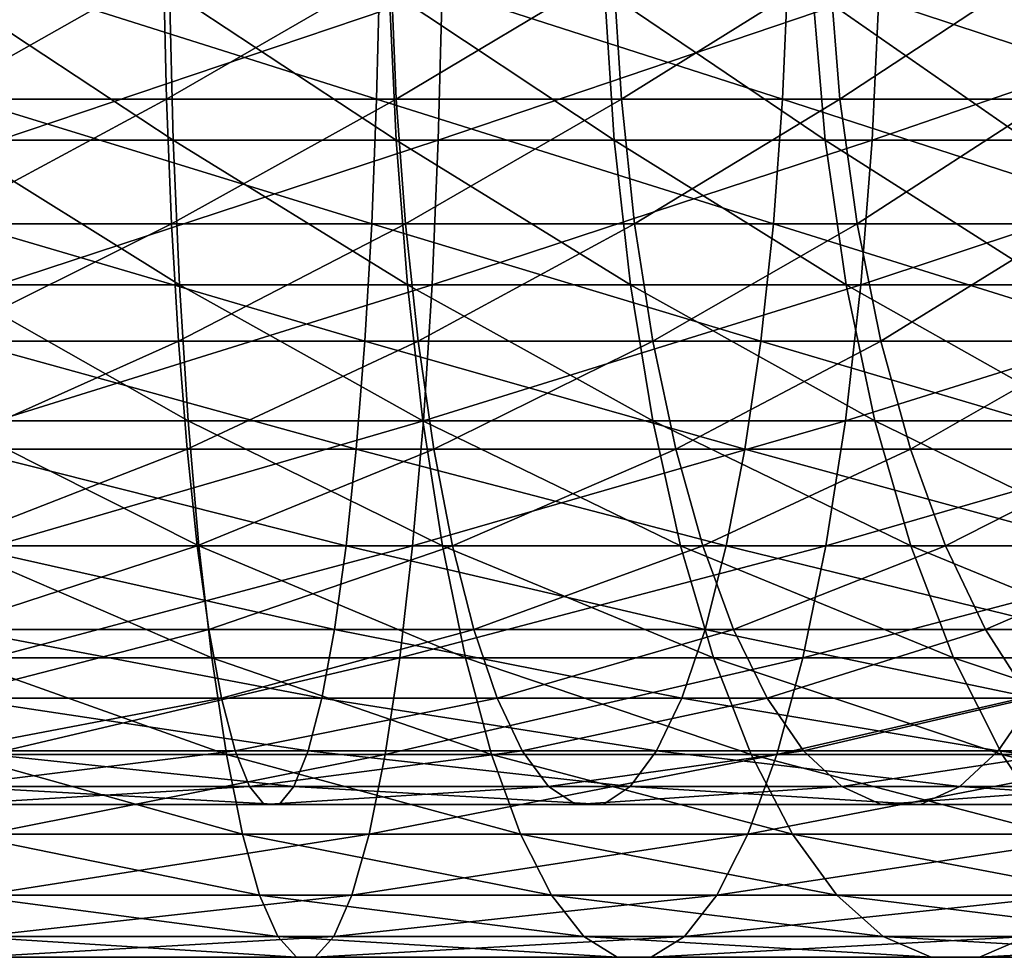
# Model space of a CAD drawing. Header units: metres. Extents: x -62 to 300, y -109 to 109.
# Tile 253 of 256: x 254 to 263, y -11 to -2. Entities that reach past the tile are written whole.
import ezdxf

# ---------------------------------------------------------------- set-up
doc = ezdxf.new("R2010")
doc.units = ezdxf.units.M
doc.layers.add('solid_500635', color=7, linetype='CONTINUOUS')

msp = doc.modelspace()

# ---------------------------------------------------------------- linework, layer by layer
at = {"layer": 'solid_500635'}
for points in [[(255.092453, -1.293583, -63.03915), (252.843002, -1.293583, -62.89291), (252.847519, -2.563069, -62.629147)], [(255.122131, -2.563069, -62.777023), (255.092453, -1.293583, -63.03915), (252.847519, -2.563069, -62.629147)], [(257.180023, -2.563069, -44.597702), (253.160736, -2.563069, -44.336399), (253.165253, -1.293583, -44.072636)], [(257.209717, -1.293583, -44.335571), (257.180023, -2.563069, -44.597702), (253.165253, -1.293583, -44.072636)], [(257.317657, -1.293583, -63.399445), (255.092453, -1.293583, -63.03915), (255.122131, -2.563069, -62.777023)], [(257.372223, -2.563069, -63.141346), (257.317657, -1.293583, -63.399445), (255.122131, -2.563069, -62.777023)], [(261.156036, -2.563069, -45.24147), (257.180023, -2.563069, -44.597702), (257.209717, -1.293583, -44.335571)], [(261.210602, -1.293583, -44.983372), (261.156036, -2.563069, -45.24147), (257.209717, -1.293583, -44.335571)], [(259.498352, -1.293583, -63.970497), (257.317657, -1.293583, -63.399445), (257.372223, -2.563069, -63.141346)], [(259.577271, -2.563069, -63.718784), (259.498352, -1.293583, -63.970497), (257.372223, -2.563069, -63.141346)], [(261.614532, -1.293583, -64.747101), (259.498352, -1.293583, -63.970497), (259.577271, -2.563069, -63.718784)], [(261.717163, -2.563069, -64.504074), (261.614532, -1.293583, -64.747101), (259.577271, -2.563069, -63.718784)], [(265.052429, -2.563069, -46.261826), (261.156036, -2.563069, -45.24147), (261.210602, -1.293583, -44.983372)], [(265.131378, -1.293583, -46.010113), (265.052429, -2.563069, -46.261826), (261.210602, -1.293583, -44.983372)], [(263.646942, -1.293583, -65.722153), (261.614532, -1.293583, -64.747101), (261.717163, -2.563069, -64.504074)], [(263.772278, -2.563069, -65.490036), (263.646942, -1.293583, -65.722153), (261.717163, -2.563069, -64.504074)], [(255.186615, -2.967764, -64.239098), (252.975098, -2.967764, -64.076439), (252.967789, -1.497833, -64.381805)], [(255.14917, -1.497833, -64.542244), (255.186615, -2.967764, -64.239098), (252.967789, -1.497833, -64.381805)], [(257.821472, -1.497833, -42.911602), (253.489059, -1.497833, -42.592945), (253.48175, -2.967764, -42.898315)], [(257.784027, -2.967764, -43.214756), (257.821472, -1.497833, -42.911602), (253.48175, -2.967764, -42.898315)], [(257.371246, -2.967764, -64.619545), (255.186615, -2.967764, -64.239098), (255.14917, -1.497833, -64.542244)], [(257.304016, -1.497833, -64.917511), (257.371246, -2.967764, -64.619545), (255.14917, -1.497833, -64.542244)], [(259.507568, -2.967764, -65.214058), (257.371246, -2.967764, -64.619545), (257.304016, -1.497833, -64.917511)], [(259.411194, -1.497833, -65.503922), (259.507568, -2.967764, -65.214058), (257.304016, -1.497833, -64.917511)], [(262.101196, -1.497833, -43.656914), (257.821472, -1.497833, -42.911602), (257.784027, -2.967764, -43.214756)], [(262.033966, -2.967764, -43.954876), (262.101196, -1.497833, -43.656914), (257.784027, -2.967764, -43.214756)], [(261.574646, -2.967764, -66.016815), (259.507568, -2.967764, -65.214058), (259.411194, -1.497833, -65.503922)], [(261.450104, -1.497833, -66.295731), (261.574646, -2.967764, -66.016815), (259.411194, -1.497833, -65.503922)], [(263.552277, -2.967764, -67.019951), (261.574646, -2.967764, -66.016815), (261.450104, -1.497833, -66.295731)], [(263.400787, -1.497833, -67.285187), (263.552277, -2.967764, -67.019951), (261.450104, -1.497833, -66.295731)], [(266.286285, -1.497833, -44.821575), (262.101196, -1.497833, -43.656914), (262.033966, -2.967764, -43.954876)], [(266.189911, -2.967764, -45.111435), (266.286285, -1.497833, -44.821575), (262.033966, -2.967764, -43.954876)], [(255.122131, -2.563069, -62.777023), (252.847519, -2.563069, -62.629147), (252.85495, -3.78481, -62.195004)], [(255.170959, -3.78481, -62.34557), (255.122131, -2.563069, -62.777023), (252.85495, -3.78481, -62.195004)], [(257.131195, -3.78481, -45.029152), (253.15329, -3.78481, -44.770542), (253.160736, -2.563069, -44.336399)], [(257.180023, -2.563069, -44.597702), (257.131195, -3.78481, -45.029152), (253.160736, -2.563069, -44.336399)], [(257.372223, -2.563069, -63.141346), (255.122131, -2.563069, -62.777023), (255.170959, -3.78481, -62.34557)], [(257.462036, -3.78481, -62.716526), (257.372223, -2.563069, -63.141346), (255.170959, -3.78481, -62.34557)], [(261.066223, -3.78481, -45.66629), (257.131195, -3.78481, -45.029152), (257.180023, -2.563069, -44.597702)], [(261.156036, -2.563069, -45.24147), (261.066223, -3.78481, -45.66629), (257.180023, -2.563069, -44.597702)], [(259.577271, -2.563069, -63.718784), (257.372223, -2.563069, -63.141346), (257.462036, -3.78481, -62.716526)], [(259.707214, -3.78481, -63.304478), (259.577271, -2.563069, -63.718784), (257.462036, -3.78481, -62.716526)], [(261.717163, -2.563069, -64.504074), (259.577271, -2.563069, -63.718784), (259.707214, -3.78481, -63.304478)], [(261.886047, -3.78481, -64.104057), (261.717163, -2.563069, -64.504074), (259.707214, -3.78481, -63.304478)], [(264.922485, -3.78481, -46.676132), (261.066223, -3.78481, -45.66629), (261.156036, -2.563069, -45.24147)], [(265.052429, -2.563069, -46.261826), (264.922485, -3.78481, -46.676132), (261.156036, -2.563069, -45.24147)], [(263.772278, -2.563069, -65.490036), (261.717163, -2.563069, -64.504074), (261.886047, -3.78481, -64.104057)], [(263.978607, -3.78481, -65.107971), (263.772278, -2.563069, -65.490036), (261.886047, -3.78481, -64.104057)], [(255.24826, -4.382412, -63.740124), (252.987122, -4.382412, -63.573814), (252.975098, -2.967764, -64.076439)], [(255.186615, -2.967764, -64.239098), (255.24826, -4.382412, -63.740124), (252.975098, -2.967764, -64.076439)], [(257.784027, -2.967764, -43.214756), (253.48175, -2.967764, -42.898315), (253.469727, -4.382412, -43.400936)], [(257.722382, -4.382412, -43.713726), (257.784027, -2.967764, -43.214756), (253.469727, -4.382412, -43.400936)], [(257.481903, -4.382412, -64.129112), (255.24826, -4.382412, -63.740124), (255.186615, -2.967764, -64.239098)], [(257.371246, -2.967764, -64.619545), (257.481903, -4.382412, -64.129112), (255.186615, -2.967764, -64.239098)], [(259.666138, -4.382412, -64.736961), (257.481903, -4.382412, -64.129112), (257.371246, -2.967764, -64.619545)], [(259.507568, -2.967764, -65.214058), (259.666138, -4.382412, -64.736961), (257.371246, -2.967764, -64.619545)], [(262.033966, -2.967764, -43.954876), (257.784027, -2.967764, -43.214756), (257.722382, -4.382412, -43.713726)], [(261.923309, -4.382412, -44.445313), (262.033966, -2.967764, -43.954876), (257.722382, -4.382412, -43.713726)], [(261.779633, -4.382412, -65.557732), (259.666138, -4.382412, -64.736961), (259.507568, -2.967764, -65.214058)], [(261.574646, -2.967764, -66.016815), (261.779633, -4.382412, -65.557732), (259.507568, -2.967764, -65.214058)], [(263.801636, -4.382412, -66.583366), (261.779633, -4.382412, -65.557732), (261.574646, -2.967764, -66.016815)], [(263.552277, -2.967764, -67.019951), (263.801636, -4.382412, -66.583366), (261.574646, -2.967764, -66.016815)], [(266.189911, -2.967764, -45.111435), (262.033966, -2.967764, -43.954876), (261.923309, -4.382412, -44.445313)], [(266.031342, -4.382412, -45.588535), (266.189911, -2.967764, -45.111435), (261.923309, -4.382412, -44.445313)], [(255.170959, -3.78481, -62.34557), (252.85495, -3.78481, -62.195004), (252.865158, -4.936048, -61.598568)], [(255.238068, -4.936048, -61.752834), (255.170959, -3.78481, -62.34557), (252.865158, -4.936048, -61.598568)], [(257.064087, -4.936048, -45.621891), (253.143082, -4.936048, -45.366978), (253.15329, -3.78481, -44.770542)], [(257.131195, -3.78481, -45.029152), (257.064087, -4.936048, -45.621891), (253.15329, -3.78481, -44.770542)], [(257.462036, -3.78481, -62.716526), (255.170959, -3.78481, -62.34557), (255.238068, -4.936048, -61.752834)], [(257.585388, -4.936048, -62.1329), (257.462036, -3.78481, -62.716526), (255.238068, -4.936048, -61.752834)], [(260.942871, -4.936048, -46.249916), (257.064087, -4.936048, -45.621891), (257.131195, -3.78481, -45.029152)], [(261.066223, -3.78481, -45.66629), (260.942871, -4.936048, -46.249916), (257.131195, -3.78481, -45.029152)], [(259.707214, -3.78481, -63.304478), (257.462036, -3.78481, -62.716526), (257.585388, -4.936048, -62.1329)], [(259.885742, -4.936048, -62.735294), (259.707214, -3.78481, -63.304478), (257.585388, -4.936048, -62.1329)], [(261.886047, -3.78481, -64.104057), (259.707214, -3.78481, -63.304478), (259.885742, -4.936048, -62.735294)], [(262.118073, -4.936048, -63.554516), (261.886047, -3.78481, -64.104057), (259.885742, -4.936048, -62.735294)], [(264.743988, -4.936048, -47.245319), (260.942871, -4.936048, -46.249916), (261.066223, -3.78481, -45.66629)], [(264.922485, -3.78481, -46.676132), (264.743988, -4.936048, -47.245319), (261.066223, -3.78481, -45.66629)], [(263.978607, -3.78481, -65.107971), (261.886047, -3.78481, -64.104057), (262.118073, -4.936048, -63.554516)], [(264.262024, -4.936048, -64.583084), (263.978607, -3.78481, -65.107971), (262.118073, -4.936048, -63.554516)], [(255.332947, -5.715424, -63.054626), (253.003647, -5.715424, -62.883301), (252.987122, -4.382412, -63.573814)], [(255.24826, -4.382412, -63.740124), (255.332947, -5.715424, -63.054626), (252.987122, -4.382412, -63.573814)], [(257.722382, -4.382412, -43.713726), (253.469727, -4.382412, -43.400936), (253.453217, -5.715424, -44.09145)], [(257.637695, -5.715424, -44.399227), (257.722382, -4.382412, -43.713726), (253.453217, -5.715424, -44.09145)], [(257.633911, -5.715424, -63.455338), (255.332947, -5.715424, -63.054626), (255.24826, -4.382412, -63.740124)], [(257.481903, -4.382412, -64.129112), (257.633911, -5.715424, -63.455338), (255.24826, -4.382412, -63.740124)], [(259.884033, -5.715424, -64.08152), (257.633911, -5.715424, -63.455338), (257.481903, -4.382412, -64.129112)], [(259.666138, -4.382412, -64.736961), (259.884033, -5.715424, -64.08152), (257.481903, -4.382412, -64.129112)], [(261.923309, -4.382412, -44.445313), (257.722382, -4.382412, -43.713726), (257.637695, -5.715424, -44.399227)], [(261.771271, -5.715424, -45.119087), (261.923309, -4.382412, -44.445313), (257.637695, -5.715424, -44.399227)], [(262.061218, -5.715424, -64.927025), (259.884033, -5.715424, -64.08152), (259.666138, -4.382412, -64.736961)], [(261.779633, -4.382412, -65.557732), (262.061218, -5.715424, -64.927025), (259.666138, -4.382412, -64.736961)], [(266.031342, -4.382412, -45.588535), (261.923309, -4.382412, -44.445313), (261.771271, -5.715424, -45.119087)], [(265.813446, -5.715424, -46.24398), (266.031342, -4.382412, -45.588535), (261.771271, -5.715424, -45.119087)], [(264.144165, -5.715424, -65.983589), (262.061218, -5.715424, -64.927025), (261.779633, -4.382412, -65.557732)], [(263.801636, -4.382412, -66.583366), (264.144165, -5.715424, -65.983589), (261.779633, -4.382412, -65.557732)], [(255.238068, -4.936048, -61.752834), (252.865158, -4.936048, -61.598568), (252.87796, -5.995336, -60.850948)], [(255.322174, -5.995336, -61.009853), (255.238068, -4.936048, -61.752834), (252.87796, -5.995336, -60.850948)], [(256.97998, -5.995336, -46.364872), (253.13028, -5.995336, -46.114594), (253.143082, -4.936048, -45.366978)], [(257.064087, -4.936048, -45.621891), (256.97998, -5.995336, -46.364872), (253.143082, -4.936048, -45.366978)], [(257.585388, -4.936048, -62.1329), (255.238068, -4.936048, -61.752834), (255.322174, -5.995336, -61.009853)], [(257.740051, -5.995336, -61.401337), (257.585388, -4.936048, -62.1329), (255.322174, -5.995336, -61.009853)], [(260.788208, -5.995336, -46.981476), (256.97998, -5.995336, -46.364872), (257.064087, -4.936048, -45.621891)], [(260.942871, -4.936048, -46.249916), (260.788208, -5.995336, -46.981476), (257.064087, -4.936048, -45.621891)], [(259.885742, -4.936048, -62.735294), (257.585388, -4.936048, -62.1329), (257.740051, -5.995336, -61.401337)], [(260.109497, -5.995336, -62.021835), (259.885742, -4.936048, -62.735294), (257.740051, -5.995336, -61.401337)], [(262.118073, -4.936048, -63.554516), (259.885742, -4.936048, -62.735294), (260.109497, -5.995336, -62.021835)], [(262.408936, -5.995336, -62.865673), (262.118073, -4.936048, -63.554516), (260.109497, -5.995336, -62.021835)], [(264.520203, -5.995336, -47.958778), (260.788208, -5.995336, -46.981476), (260.942871, -4.936048, -46.249916)], [(264.743988, -4.936048, -47.245319), (264.520203, -5.995336, -47.958778), (260.942871, -4.936048, -46.249916)], [(264.262024, -4.936048, -64.583084), (262.118073, -4.936048, -63.554516), (262.408936, -5.995336, -62.865673)], [(264.61731, -5.995336, -63.925148), (264.262024, -4.936048, -64.583084), (262.408936, -5.995336, -62.865673)], [(255.439102, -6.941967, -62.19537), (253.024353, -6.941967, -62.017757), (253.003647, -5.715424, -62.883301)], [(255.332947, -5.715424, -63.054626), (255.439102, -6.941967, -62.19537), (253.003647, -5.715424, -62.883301)], [(257.637695, -5.715424, -44.399227), (253.453217, -5.715424, -44.09145), (253.43251, -6.941967, -44.956993)], [(257.531525, -6.941967, -45.258484), (257.637695, -5.715424, -44.399227), (253.43251, -6.941967, -44.956993)], [(257.824493, -6.941967, -62.610783), (255.439102, -6.941967, -62.19537), (255.332947, -5.715424, -63.054626)], [(257.633911, -5.715424, -63.455338), (257.824493, -6.941967, -62.610783), (255.332947, -5.715424, -63.054626)], [(261.771271, -5.715424, -45.119087), (257.637695, -5.715424, -44.399227), (257.531525, -6.941967, -45.258484)], [(261.580688, -6.941967, -45.963642), (261.771271, -5.715424, -45.119087), (257.531525, -6.941967, -45.258484)], [(260.157135, -6.941967, -63.25993), (257.824493, -6.941967, -62.610783), (257.633911, -5.715424, -63.455338)], [(259.884033, -5.715424, -64.08152), (260.157135, -6.941967, -63.25993), (257.633911, -5.715424, -63.455338)], [(262.414185, -6.941967, -64.136459), (260.157135, -6.941967, -63.25993), (259.884033, -5.715424, -64.08152)], [(262.061218, -5.715424, -64.927025), (262.414185, -6.941967, -64.136459), (259.884033, -5.715424, -64.08152)], [(265.813446, -5.715424, -46.24398), (261.771271, -5.715424, -45.119087), (261.580688, -6.941967, -45.963642)], [(265.540344, -6.941967, -47.065567), (265.813446, -5.715424, -46.24398), (261.580688, -6.941967, -45.963642)], [(264.573547, -6.941967, -65.231773), (262.414185, -6.941967, -64.136459), (262.061218, -5.715424, -64.927025)], [(264.144165, -5.715424, -65.983589), (264.573547, -6.941967, -65.231773), (262.061218, -5.715424, -64.927025)], [(255.322174, -5.995336, -61.009853), (252.87796, -5.995336, -60.850948), (252.893112, -6.942942, -59.966076)], [(255.421722, -6.942942, -60.130466), (255.322174, -5.995336, -61.009853), (252.893112, -6.942942, -59.966076)], [(256.880432, -6.942942, -47.244259), (253.115128, -6.942942, -46.999466), (253.13028, -5.995336, -46.114594)], [(256.97998, -5.995336, -46.364872), (256.880432, -6.942942, -47.244259), (253.13028, -5.995336, -46.114594)], [(257.740051, -5.995336, -61.401337), (255.322174, -5.995336, -61.009853), (255.421722, -6.942942, -60.130466)], [(257.923065, -6.942942, -60.535469), (257.740051, -5.995336, -61.401337), (255.421722, -6.942942, -60.130466)], [(260.605194, -6.942942, -47.847343), (256.880432, -6.942942, -47.244259), (256.97998, -5.995336, -46.364872)], [(260.788208, -5.995336, -46.981476), (260.605194, -6.942942, -47.847343), (256.97998, -5.995336, -46.364872)], [(260.109497, -5.995336, -62.021835), (257.740051, -5.995336, -61.401337), (257.923065, -6.942942, -60.535469)], [(260.374359, -6.942942, -61.177391), (260.109497, -5.995336, -62.021835), (257.923065, -6.942942, -60.535469)], [(262.408936, -5.995336, -62.865673), (260.109497, -5.995336, -62.021835), (260.374359, -6.942942, -61.177391)], [(262.753174, -6.942942, -62.050365), (262.408936, -5.995336, -62.865673), (260.374359, -6.942942, -61.177391)], [(264.255371, -6.942942, -48.803223), (260.605194, -6.942942, -47.847343), (260.788208, -5.995336, -46.981476)], [(264.520203, -5.995336, -47.958778), (264.255371, -6.942942, -48.803223), (260.788208, -5.995336, -46.981476)], [(264.61731, -5.995336, -63.925148), (262.408936, -5.995336, -62.865673), (262.753174, -6.942942, -62.050365)], [(265.037811, -6.942942, -63.146423), (264.61731, -5.995336, -63.925148), (262.753174, -6.942942, -62.050365)], [(255.421722, -6.942942, -60.130466), (252.893112, -6.942942, -59.966076), (252.910339, -7.761214, -58.96043)], [(255.534851, -7.761214, -59.131058), (255.421722, -6.942942, -60.130466), (252.910339, -7.761214, -58.96043)], [(255.564758, -8.039196, -61.17836), (253.048859, -8.039196, -60.993313), (253.024353, -6.941967, -62.017757)], [(255.439102, -6.941967, -62.19537), (255.564758, -8.039196, -61.17836), (253.024353, -6.941967, -62.017757)], [(256.767303, -7.761214, -48.243668), (253.097916, -7.761214, -48.005112), (253.115128, -6.942942, -46.999466)], [(256.880432, -6.942942, -47.244259), (256.767303, -7.761214, -48.243668), (253.115128, -6.942942, -46.999466)], [(257.531525, -6.941967, -45.258484), (253.43251, -6.941967, -44.956993), (253.40799, -8.039196, -45.981438)], [(257.405884, -8.039196, -46.27549), (257.531525, -6.941967, -45.258484), (253.40799, -8.039196, -45.981438)], [(257.923065, -6.942942, -60.535469), (255.421722, -6.942942, -60.130466), (255.534851, -7.761214, -59.131058)], [(258.050049, -8.039196, -61.611172), (255.564758, -8.039196, -61.17836), (255.439102, -6.941967, -62.19537)], [(257.824493, -6.941967, -62.610783), (258.050049, -8.039196, -61.611172), (255.439102, -6.941967, -62.19537)], [(258.131104, -7.761214, -59.551422), (257.923065, -6.942942, -60.535469), (255.534851, -7.761214, -59.131058)], [(260.397186, -7.761214, -48.83139), (256.767303, -7.761214, -48.243668), (256.880432, -6.942942, -47.244259)], [(260.605194, -6.942942, -47.847343), (260.397186, -7.761214, -48.83139), (256.880432, -6.942942, -47.244259)], [(261.580688, -6.941967, -45.963642), (257.531525, -6.941967, -45.258484), (257.405884, -8.039196, -46.27549)], [(261.355164, -8.039196, -46.963253), (261.580688, -6.941967, -45.963642), (257.405884, -8.039196, -46.27549)], [(260.480377, -8.039196, -62.28751), (258.050049, -8.039196, -61.611172), (257.824493, -6.941967, -62.610783)], [(260.157135, -6.941967, -63.25993), (260.480377, -8.039196, -62.28751), (257.824493, -6.941967, -62.610783)], [(260.374359, -6.942942, -61.177391), (257.923065, -6.942942, -60.535469), (258.131104, -7.761214, -59.551422)], [(260.675354, -7.761214, -60.217693), (260.374359, -6.942942, -61.177391), (258.131104, -7.761214, -59.551422)], [(262.83197, -8.039196, -63.200745), (260.480377, -8.039196, -62.28751), (260.157135, -6.941967, -63.25993)], [(262.414185, -6.941967, -64.136459), (262.83197, -8.039196, -63.200745), (260.157135, -6.941967, -63.25993)], [(262.753174, -6.942942, -62.050365), (260.374359, -6.942942, -61.177391), (260.675354, -7.761214, -60.217693)], [(263.954376, -7.761214, -49.762917), (260.397186, -7.761214, -48.83139), (260.605194, -6.942942, -47.847343)], [(264.255371, -6.942942, -48.803223), (263.954376, -7.761214, -49.762917), (260.605194, -6.942942, -47.847343)], [(263.144409, -7.761214, -61.123783), (262.753174, -6.942942, -62.050365), (260.675354, -7.761214, -60.217693)], [(265.540344, -6.941967, -47.065567), (261.580688, -6.941967, -45.963642), (261.355164, -8.039196, -46.963253)], [(265.217102, -8.039196, -48.037987), (265.540344, -6.941967, -47.065567), (261.355164, -8.039196, -46.963253)], [(265.081787, -8.039196, -64.341942), (262.83197, -8.039196, -63.200745), (262.414185, -6.941967, -64.136459)], [(264.573547, -6.941967, -65.231773), (265.081787, -8.039196, -64.341942), (262.414185, -6.941967, -64.136459)], [(265.037811, -6.942942, -63.146423), (262.753174, -6.942942, -62.050365), (263.144409, -7.761214, -61.123783)], [(265.515686, -7.761214, -62.261417), (265.037811, -6.942942, -63.146423), (263.144409, -7.761214, -61.123783)], [(255.534851, -7.761214, -59.131058), (252.910339, -7.761214, -58.96043), (252.929306, -8.43491, -57.852749)], [(255.659454, -8.43491, -58.030243), (255.534851, -7.761214, -59.131058), (252.929306, -8.43491, -57.852749)], [(256.6427, -8.43491, -49.344479), (253.078949, -8.43491, -49.112793), (253.097916, -7.761214, -48.005112)], [(256.767303, -7.761214, -48.243668), (256.6427, -8.43491, -49.344479), (253.097916, -7.761214, -48.005112)], [(258.131104, -7.761214, -59.551422), (255.534851, -7.761214, -59.131058), (255.659454, -8.43491, -58.030243)], [(258.360199, -8.43491, -58.467529), (258.131104, -7.761214, -59.551422), (255.659454, -8.43491, -58.030243)], [(260.16806, -8.43491, -49.915283), (256.6427, -8.43491, -49.344479), (256.767303, -7.761214, -48.243668)], [(260.397186, -7.761214, -48.83139), (260.16806, -8.43491, -49.915283), (256.767303, -7.761214, -48.243668)], [(260.675354, -7.761214, -60.217693), (258.131104, -7.761214, -59.551422), (258.360199, -8.43491, -58.467529)], [(261.006897, -8.43491, -59.160622), (260.675354, -7.761214, -60.217693), (258.360199, -8.43491, -58.467529)], [(263.622833, -8.43491, -50.819992), (260.16806, -8.43491, -49.915283), (260.397186, -7.761214, -48.83139)], [(263.954376, -7.761214, -49.762917), (263.622833, -8.43491, -50.819992), (260.397186, -7.761214, -48.83139)], [(263.144409, -7.761214, -61.123783), (260.675354, -7.761214, -60.217693), (261.006897, -8.43491, -59.160622)], [(263.575317, -8.43491, -60.103184), (263.144409, -7.761214, -61.123783), (261.006897, -8.43491, -59.160622)], [(265.515686, -7.761214, -62.261417), (263.144409, -7.761214, -61.123783), (263.575317, -8.43491, -60.103184)], [(255.70755, -8.986669, -60.022545), (253.076706, -8.986669, -59.829044), (253.048859, -8.039196, -60.993313)], [(255.564758, -8.039196, -61.17836), (255.70755, -8.986669, -60.022545), (253.048859, -8.039196, -60.993313)], [(257.405884, -8.039196, -46.27549), (253.40799, -8.039196, -45.981438), (253.380142, -8.986669, -47.145706)], [(257.263092, -8.986669, -47.431305), (257.405884, -8.039196, -46.27549), (253.380142, -8.986669, -47.145706)], [(258.306366, -8.986669, -60.475132), (255.70755, -8.986669, -60.022545), (255.564758, -8.039196, -61.17836)], [(258.050049, -8.039196, -61.611172), (258.306366, -8.986669, -60.475132), (255.564758, -8.039196, -61.17836)], [(261.355164, -8.039196, -46.963253), (257.405884, -8.039196, -46.27549), (257.263092, -8.986669, -47.431305)], [(261.098816, -8.986669, -48.099293), (261.355164, -8.039196, -46.963253), (257.263092, -8.986669, -47.431305)], [(260.847748, -8.986669, -61.182365), (258.306366, -8.986669, -60.475132), (258.050049, -8.039196, -61.611172)], [(260.480377, -8.039196, -62.28751), (260.847748, -8.986669, -61.182365), (258.050049, -8.039196, -61.611172)], [(263.306763, -8.986669, -62.137325), (260.847748, -8.986669, -61.182365), (260.480377, -8.039196, -62.28751)], [(262.83197, -8.039196, -63.200745), (263.306763, -8.986669, -62.137325), (260.480377, -8.039196, -62.28751)], [(265.217102, -8.039196, -48.037987), (261.355164, -8.039196, -46.963253), (261.098816, -8.986669, -48.099293)], [(264.849731, -8.986669, -49.143131), (265.217102, -8.039196, -48.037987), (261.098816, -8.986669, -48.099293)], [(265.659363, -8.986669, -63.330654), (263.306763, -8.986669, -62.137325), (262.83197, -8.039196, -63.200745)], [(265.081787, -8.039196, -64.341942), (265.659363, -8.986669, -63.330654), (262.83197, -8.039196, -63.200745)], [(255.659454, -8.43491, -58.030243), (252.929306, -8.43491, -57.852749), (252.949661, -8.951479, -56.663662)], [(255.793228, -8.951479, -56.84853), (255.659454, -8.43491, -58.030243), (252.949661, -8.951479, -56.663662)], [(256.508911, -8.951479, -50.526196), (253.058594, -8.951479, -50.30188), (253.078949, -8.43491, -49.112793)], [(256.6427, -8.43491, -49.344479), (256.508911, -8.951479, -50.526196), (253.078949, -8.43491, -49.112793)], [(258.360199, -8.43491, -58.467529), (255.659454, -8.43491, -58.030243), (255.793228, -8.951479, -56.84853)], [(258.606171, -8.951479, -57.303982), (258.360199, -8.43491, -58.467529), (255.793228, -8.951479, -56.84853)], [(259.922089, -8.951479, -51.078835), (256.508911, -8.951479, -50.526196), (256.6427, -8.43491, -49.344479)], [(260.16806, -8.43491, -49.915283), (259.922089, -8.951479, -51.078835), (256.6427, -8.43491, -49.344479)], [(261.006897, -8.43491, -59.160622), (258.360199, -8.43491, -58.467529), (258.606171, -8.951479, -57.303982)], [(261.362793, -8.951479, -58.025864), (261.006897, -8.43491, -59.160622), (258.606171, -8.951479, -57.303982)], [(263.266907, -8.951479, -51.95475), (259.922089, -8.951479, -51.078835), (260.16806, -8.43491, -49.915283)], [(263.622833, -8.43491, -50.819992), (263.266907, -8.951479, -51.95475), (260.16806, -8.43491, -49.915283)], [(263.575317, -8.43491, -60.103184), (261.006897, -8.43491, -59.160622), (261.362793, -8.951479, -58.025864)], [(264.037933, -8.951479, -59.00758), (263.575317, -8.43491, -60.103184), (261.362793, -8.951479, -58.025864)], [(266.512878, -8.951479, -53.145947), (263.266907, -8.951479, -51.95475), (263.622833, -8.43491, -50.819992)], [(255.793228, -8.951479, -56.84853), (252.949661, -8.951479, -56.663662), (252.971039, -9.301299, -55.415321)], [(255.93367, -9.301299, -55.607925), (255.793228, -8.951479, -56.84853), (252.971039, -9.301299, -55.415321)], [(256.3685, -9.301299, -51.766796), (253.037216, -9.301299, -51.550224), (253.058594, -8.951479, -50.30188)], [(256.508911, -8.951479, -50.526196), (256.3685, -9.301299, -51.766796), (253.058594, -8.951479, -50.30188)], [(258.606171, -8.951479, -57.303982), (255.793228, -8.951479, -56.84853), (255.93367, -9.301299, -55.607925)], [(258.86438, -9.301299, -56.082451), (258.606171, -8.951479, -57.303982), (255.93367, -9.301299, -55.607925)], [(259.663879, -9.301299, -52.300362), (256.3685, -9.301299, -51.766796), (256.508911, -8.951479, -50.526196)], [(259.922089, -8.951479, -51.078835), (259.663879, -9.301299, -52.300362), (256.508911, -8.951479, -50.526196)], [(261.362793, -8.951479, -58.025864), (258.606171, -8.951479, -57.303982), (258.86438, -9.301299, -56.082451)], [(261.73642, -9.301299, -56.834557), (261.362793, -8.951479, -58.025864), (258.86438, -9.301299, -56.082451)], [(262.89328, -9.301299, -53.146053), (259.663879, -9.301299, -52.300362), (259.922089, -8.951479, -51.078835)], [(263.266907, -8.951479, -51.95475), (262.89328, -9.301299, -53.146053), (259.922089, -8.951479, -51.078835)], [(264.037933, -8.951479, -59.00758), (261.362793, -8.951479, -58.025864), (261.73642, -9.301299, -56.834557)], [(264.52356, -9.301299, -57.85738), (264.037933, -8.951479, -59.00758), (261.73642, -9.301299, -56.834557)], [(266.027222, -9.301299, -54.296146), (262.89328, -9.301299, -53.146053), (263.266907, -8.951479, -51.95475)], [(266.512878, -8.951479, -53.145947), (266.027222, -9.301299, -54.296146), (263.266907, -8.951479, -51.95475)], [(255.864822, -9.766737, -58.749458), (253.107391, -9.766737, -58.546642), (253.076706, -8.986669, -59.829044)], [(255.70755, -8.986669, -60.022545), (255.864822, -9.766737, -58.749458), (253.076706, -8.986669, -59.829044)], [(257.263092, -8.986669, -47.431305), (253.380142, -8.986669, -47.145706), (253.349457, -9.766737, -48.428108)], [(257.105835, -9.766737, -48.704395), (257.263092, -8.986669, -47.431305), (253.349457, -9.766737, -48.428108)], [(258.588715, -9.766737, -59.22382), (255.864822, -9.766737, -58.749458), (255.70755, -8.986669, -60.022545)], [(258.306366, -8.986669, -60.475132), (258.588715, -9.766737, -59.22382), (255.70755, -8.986669, -60.022545)], [(261.098816, -8.986669, -48.099293), (257.263092, -8.986669, -47.431305), (257.105835, -9.766737, -48.704395)], [(260.816467, -9.766737, -49.350605), (261.098816, -8.986669, -48.099293), (257.105835, -9.766737, -48.704395)], [(261.25238, -9.766737, -59.965088), (258.588715, -9.766737, -59.22382), (258.306366, -8.986669, -60.475132)], [(260.847748, -8.986669, -61.182365), (261.25238, -9.766737, -59.965088), (258.306366, -8.986669, -60.475132)], [(264.849731, -8.986669, -49.143131), (261.098816, -8.986669, -48.099293), (260.816467, -9.766737, -49.350605)], [(264.445099, -9.766737, -50.360409), (264.849731, -8.986669, -49.143131), (260.816467, -9.766737, -49.350605)], [(263.829742, -9.766737, -60.966003), (261.25238, -9.766737, -59.965088), (260.847748, -8.986669, -61.182365)], [(263.306763, -8.986669, -62.137325), (263.829742, -9.766737, -60.966003), (260.847748, -8.986669, -61.182365)], [(266.295532, -9.766737, -62.216759), (263.829742, -9.766737, -60.966003), (263.306763, -8.986669, -62.137325)], [(265.659363, -8.986669, -63.330654), (266.295532, -9.766737, -62.216759), (263.306763, -8.986669, -62.137325)], [(255.93367, -9.301299, -55.607925), (252.971039, -9.301299, -55.415321), (252.993027, -9.477854, -54.130981)], [(256.078156, -9.477854, -54.331551), (255.93367, -9.301299, -55.607925), (252.993027, -9.477854, -54.130981)], [(256.223999, -9.477854, -53.043171), (253.015228, -9.477854, -52.834564), (253.037216, -9.301299, -51.550224)], [(256.3685, -9.301299, -51.766796), (256.223999, -9.477854, -53.043171), (253.037216, -9.301299, -51.550224)], [(258.86438, -9.301299, -56.082451), (255.93367, -9.301299, -55.607925), (256.078156, -9.477854, -54.331551)], [(259.130066, -9.477854, -54.825695), (258.86438, -9.301299, -56.082451), (256.078156, -9.477854, -54.331551)], [(259.398224, -9.477854, -53.557121), (256.223999, -9.477854, -53.043171), (256.3685, -9.301299, -51.766796)], [(259.663879, -9.301299, -52.300362), (259.398224, -9.477854, -53.557121), (256.3685, -9.301299, -51.766796)], [(261.73642, -9.301299, -56.834557), (258.86438, -9.301299, -56.082451), (259.130066, -9.477854, -54.825695)], [(262.12085, -9.477854, -55.608898), (261.73642, -9.301299, -56.834557), (259.130066, -9.477854, -54.825695)], [(262.508881, -9.477854, -54.371716), (259.398224, -9.477854, -53.557121), (259.663879, -9.301299, -52.300362)], [(262.89328, -9.301299, -53.146053), (262.508881, -9.477854, -54.371716), (259.663879, -9.301299, -52.300362)], [(264.52356, -9.301299, -57.85738), (261.73642, -9.301299, -56.834557), (262.12085, -9.477854, -55.608898)], [(265.023224, -9.477854, -56.674011), (264.52356, -9.301299, -57.85738), (262.12085, -9.477854, -55.608898)], [(265.527557, -9.477854, -55.479515), (262.508881, -9.477854, -54.371716), (262.89328, -9.301299, -53.146053)], [(266.027222, -9.301299, -54.296146), (265.527557, -9.477854, -55.479515), (262.89328, -9.301299, -53.146053)], [(256.078156, -9.477854, -54.331551), (252.993027, -9.477854, -54.130981), (253.015228, -9.477854, -52.834564)], [(256.223999, -9.477854, -53.043171), (256.078156, -9.477854, -54.331551), (253.015228, -9.477854, -52.834564)], [(259.130066, -9.477854, -54.825695), (256.078156, -9.477854, -54.331551), (256.223999, -9.477854, -53.043171)], [(259.398224, -9.477854, -53.557121), (259.130066, -9.477854, -54.825695), (256.223999, -9.477854, -53.043171)], [(262.12085, -9.477854, -55.608898), (259.130066, -9.477854, -54.825695), (259.398224, -9.477854, -53.557121)], [(262.508881, -9.477854, -54.371716), (262.12085, -9.477854, -55.608898), (259.398224, -9.477854, -53.557121)], [(265.023224, -9.477854, -56.674011), (262.12085, -9.477854, -55.608898), (262.508881, -9.477854, -54.371716)], [(265.527557, -9.477854, -55.479515), (265.023224, -9.477854, -56.674011), (262.508881, -9.477854, -54.371716)], [(256.033661, -10.36487, -57.382809), (253.14032, -10.36487, -57.169998), (253.107391, -9.766737, -58.546642)], [(255.864822, -9.766737, -58.749458), (256.033661, -10.36487, -57.382809), (253.107391, -9.766737, -58.546642)], [(257.105835, -9.766737, -48.704395), (253.349457, -9.766737, -48.428108), (253.316528, -10.36487, -49.804752)], [(256.936981, -10.36487, -50.071045), (257.105835, -9.766737, -48.704395), (253.316528, -10.36487, -49.804752)], [(258.891815, -10.36487, -57.88055), (256.033661, -10.36487, -57.382809), (255.864822, -9.766737, -58.749458)], [(258.588715, -9.766737, -59.22382), (258.891815, -10.36487, -57.88055), (255.864822, -9.766737, -58.749458)], [(260.816467, -9.766737, -49.350605), (257.105835, -9.766737, -48.704395), (256.936981, -10.36487, -50.071045)], [(260.513397, -10.36487, -50.693874), (260.816467, -9.766737, -49.350605), (256.936981, -10.36487, -50.071045)], [(261.686768, -10.36487, -58.658356), (258.891815, -10.36487, -57.88055), (258.588715, -9.766737, -59.22382)], [(261.25238, -9.766737, -59.965088), (261.686768, -10.36487, -58.658356), (258.588715, -9.766737, -59.22382)], [(264.445099, -9.766737, -50.360409), (260.816467, -9.766737, -49.350605), (260.513397, -10.36487, -50.693874)], [(264.010712, -10.36487, -51.667141), (264.445099, -9.766737, -50.360409), (260.513397, -10.36487, -50.693874)], [(264.391144, -10.36487, -59.708599), (261.686768, -10.36487, -58.658356), (261.25238, -9.766737, -59.965088)], [(263.829742, -9.766737, -60.966003), (264.391144, -10.36487, -59.708599), (261.25238, -9.766737, -59.965088)], [(256.210907, -10.769925, -55.948055), (253.174896, -10.769925, -55.724751), (253.14032, -10.36487, -57.169998)], [(256.033661, -10.36487, -57.382809), (256.210907, -10.769925, -55.948055), (253.14032, -10.36487, -57.169998)], [(256.936981, -10.36487, -50.071045), (253.316528, -10.36487, -49.804752), (253.281952, -10.769925, -51.25)], [(256.759735, -10.769925, -51.505795), (256.936981, -10.36487, -50.071045), (253.281952, -10.769925, -51.25)], [(259.209991, -10.769925, -56.470345), (256.210907, -10.769925, -55.948055), (256.033661, -10.36487, -57.382809)], [(258.891815, -10.36487, -57.88055), (259.209991, -10.769925, -56.470345), (256.033661, -10.36487, -57.382809)], [(260.513397, -10.36487, -50.693874), (256.936981, -10.36487, -50.071045), (256.759735, -10.769925, -51.505795)], [(260.19519, -10.769925, -52.10408), (260.513397, -10.36487, -50.693874), (256.759735, -10.769925, -51.505795)], [(262.142761, -10.769925, -57.286503), (259.209991, -10.769925, -56.470345), (258.891815, -10.36487, -57.88055)], [(261.686768, -10.36487, -58.658356), (262.142761, -10.769925, -57.286503), (258.891815, -10.36487, -57.88055)], [(264.010712, -10.36487, -51.667141), (260.513397, -10.36487, -50.693874), (260.19519, -10.769925, -52.10408)], [(263.554688, -10.769925, -53.038994), (264.010712, -10.36487, -51.667141), (260.19519, -10.769925, -52.10408)], [(264.98053, -10.769925, -58.388538), (262.142761, -10.769925, -57.286503), (261.686768, -10.36487, -58.658356)], [(264.391144, -10.36487, -59.708599), (264.98053, -10.769925, -58.388538), (261.686768, -10.36487, -58.658356)], [(256.39328, -10.974357, -54.471928), (253.21048, -10.974357, -54.237827), (253.174896, -10.769925, -55.724751)], [(256.210907, -10.769925, -55.948055), (256.39328, -10.974357, -54.471928), (253.174896, -10.769925, -55.724751)], [(256.759735, -10.769925, -51.505795), (253.281952, -10.769925, -51.25), (253.246384, -10.974357, -52.736923)], [(256.577362, -10.974357, -52.981922), (256.759735, -10.769925, -51.505795), (253.246384, -10.974357, -52.736923)], [(259.537384, -10.974357, -55.01947), (256.39328, -10.974357, -54.471928), (256.210907, -10.769925, -55.948055)], [(259.209991, -10.769925, -56.470345), (259.537384, -10.974357, -55.01947), (256.210907, -10.769925, -55.948055)], [(260.19519, -10.769925, -52.10408), (256.759735, -10.769925, -51.505795), (256.577362, -10.974357, -52.981922)], [(259.867828, -10.974357, -53.554955), (260.19519, -10.769925, -52.10408), (256.577362, -10.974357, -52.981922)], [(262.611938, -10.974357, -55.875092), (259.537384, -10.974357, -55.01947), (259.209991, -10.769925, -56.470345)], [(262.142761, -10.769925, -57.286503), (262.611938, -10.974357, -55.875092), (259.209991, -10.769925, -56.470345)], [(263.554688, -10.769925, -53.038994), (260.19519, -10.769925, -52.10408), (259.867828, -10.974357, -53.554955)], [(263.085541, -10.974357, -54.450409), (263.554688, -10.769925, -53.038994), (259.867828, -10.974357, -53.554955)], [(265.586884, -10.974357, -57.030407), (262.611938, -10.974357, -55.875092), (262.142761, -10.769925, -57.286503)], [(264.98053, -10.769925, -58.388538), (265.586884, -10.974357, -57.030407), (262.142761, -10.769925, -57.286503)], [(266.805359, -10.769925, -54.30138), (263.554688, -10.769925, -53.038994), (263.085541, -10.974357, -54.450409)], [(266.198975, -10.974357, -55.659512), (266.805359, -10.769925, -54.30138), (263.085541, -10.974357, -54.450409)], [(256.577362, -10.974357, -52.981922), (253.246384, -10.974357, -52.736923), (253.21048, -10.974357, -54.237827)], [(256.39328, -10.974357, -54.471928), (256.577362, -10.974357, -52.981922), (253.21048, -10.974357, -54.237827)], [(259.867828, -10.974357, -53.554955), (256.577362, -10.974357, -52.981922), (256.39328, -10.974357, -54.471928)], [(259.537384, -10.974357, -55.01947), (259.867828, -10.974357, -53.554955), (256.39328, -10.974357, -54.471928)], [(263.085541, -10.974357, -54.450409), (259.867828, -10.974357, -53.554955), (259.537384, -10.974357, -55.01947)], [(262.611938, -10.974357, -55.875092), (263.085541, -10.974357, -54.450409), (259.537384, -10.974357, -55.01947)], [(266.198975, -10.974357, -55.659512), (263.085541, -10.974357, -54.450409), (262.611938, -10.974357, -55.875092)], [(265.586884, -10.974357, -57.030407), (266.198975, -10.974357, -55.659512), (262.611938, -10.974357, -55.875092)]]:
    msp.add_3dface(points, dxfattribs=at)

doc.saveas('drawing.dxf')
